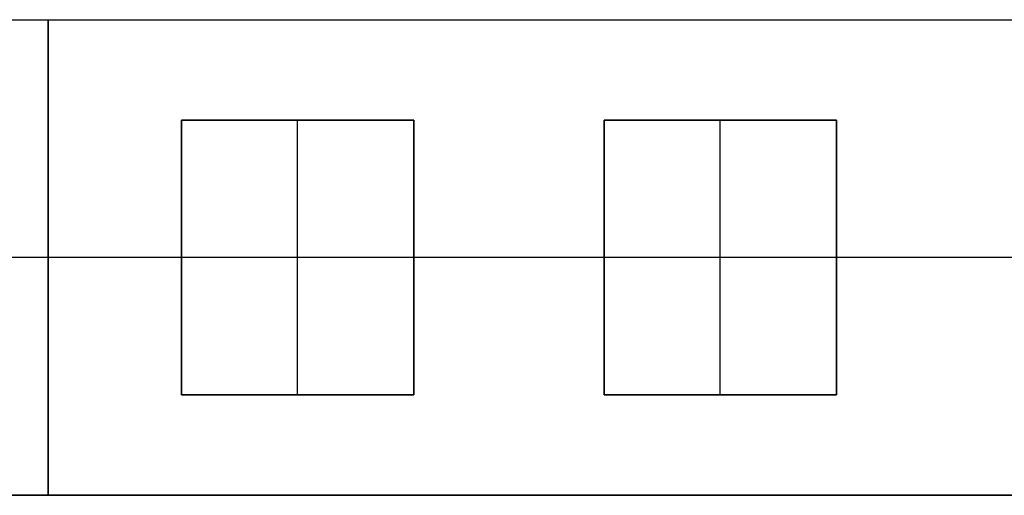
# Model space of a CAD drawing. Header units: millimetres. Extents: x -659 to 534, y -17 to 14.
# Tile 2 of 256: x -556 to -509, y -12 to 11. Entities that reach past the tile are written whole.
import ezdxf

# ---------------------------------------------------------------- set-up
doc = ezdxf.new("R2010")
doc.units = ezdxf.units.MM
doc.layers.add('METAL NEGRO', color=7, linetype='Continuous')

msp = doc.modelspace()

# ---------------------------------------------------------------- linework, layer by layer
at = {"layer": 'METAL NEGRO'}
for p, q in [((-658.94, 10.518, 1109.086), (-449.94, 10.518, 1109.086)), ((-554.44, 10.523, 1099.836), (-554.44, -11.977, 1099.825)), ((-554.44, 10.523, 1099.836), (-554.44, 10.514, 1118.336)), ((-554.44, -11.986, 1118.325), (-554.44, 10.514, 1118.336)), ((-548.14, 5.764, 1118.334), (-548.14, -7.236, 1118.328)), ((-548.14, -7.236, 1118.081), (-548.14, 5.764, 1118.081)), ((-548.14, 5.764, 1118.084), (-537.14, 5.764, 1118.084)), ((-542.64, 5.764, 1118.334), (-542.64, 5.764, 1117.834)), ((-542.64, -7.236, 1117.828), (-542.64, 5.764, 1117.834)), ((-537.14, -7.236, 1118.328), (-537.14, 5.764, 1118.334)), ((-537.14, 5.764, 1118.081), (-537.14, -7.236, 1118.081)), ((-528.14, 5.764, 1118.334), (-528.14, -7.236, 1118.328)), ((-528.14, -7.236, 1118.081), (-528.14, 5.764, 1118.081)), ((-528.14, 5.764, 1118.084), (-517.14, 5.764, 1118.084)), ((-522.64, 5.764, 1118.334), (-522.64, 5.764, 1117.834)), ((-522.64, -7.236, 1117.828), (-522.64, 5.764, 1117.834)), ((-517.14, -7.236, 1118.328), (-517.14, 5.764, 1118.334)), ((-517.14, 5.764, 1118.081), (-517.14, -7.236, 1118.081)), ((-498.939, -0.727, 1099.831), (-658.94, -0.727, 1099.831)), ((-548.14, -0.736, 1118.331), (-557.14, -0.736, 1118.331)), ((-548.14, -0.736, 1117.831), (-548.14, -0.736, 1118.331)), ((-537.14, -0.736, 1117.831), (-548.14, -0.736, 1117.831)), ((-537.14, -0.736, 1117.831), (-537.14, -0.736, 1118.331)), ((-528.14, -0.736, 1118.331), (-537.14, -0.736, 1118.331)), ((-528.14, -0.736, 1117.831), (-528.14, -0.736, 1118.331)), ((-517.14, -0.736, 1117.831), (-528.14, -0.736, 1117.831)), ((-517.14, -0.736, 1117.831), (-517.14, -0.736, 1118.331)), ((-508.14, -0.736, 1118.331), (-517.14, -0.736, 1118.331)), ((-548.14, -7.236, 1118.078), (-537.14, -7.236, 1118.078)), ((-542.64, -7.236, 1117.828), (-542.64, -7.236, 1118.328)), ((-528.14, -7.236, 1118.078), (-517.14, -7.236, 1118.078)), ((-522.64, -7.236, 1117.828), (-522.64, -7.236, 1118.328)), ((-658.94, -11.982, 1109.075), (-449.94, -11.982, 1109.075)), ((-554.44, -11.986, 1118.325), (-554.44, -11.977, 1099.825))]:
    msp.add_line(p, q, dxfattribs=at)
for points in [[(-658.94, 10.523, 1099.836), (-449.94, 10.523, 1099.836)], [(-658.94, 10.514, 1118.336), (-449.94, 10.514, 1118.336)], [(-548.14, 5.764, 1117.834), (-537.14, 5.764, 1117.834)], [(-537.14, 5.764, 1118.334), (-548.14, 5.764, 1118.334)], [(-548.14, 5.764, 1117.834), (-548.14, 5.764, 1118.334)], [(-548.14, -7.236, 1117.828), (-548.14, 5.764, 1117.834)], [(-537.14, 5.764, 1118.334), (-537.14, 5.764, 1117.834)], [(-537.14, 5.764, 1117.834), (-537.14, -7.236, 1117.828)], [(-528.14, 5.764, 1117.834), (-517.14, 5.764, 1117.834)], [(-517.14, 5.764, 1118.334), (-528.14, 5.764, 1118.334)], [(-528.14, 5.764, 1117.834), (-528.14, 5.764, 1118.334)], [(-528.14, -7.236, 1117.828), (-528.14, 5.764, 1117.834)], [(-517.14, 5.764, 1118.334), (-517.14, 5.764, 1117.834)], [(-517.14, 5.764, 1117.834), (-517.14, -7.236, 1117.828)], [(-537.14, -7.236, 1117.828), (-548.14, -7.236, 1117.828)], [(-548.14, -7.236, 1118.328), (-548.14, -7.236, 1117.828)], [(-548.14, -7.236, 1118.328), (-537.14, -7.236, 1118.328)], [(-537.14, -7.236, 1117.828), (-537.14, -7.236, 1118.328)], [(-517.14, -7.236, 1117.828), (-528.14, -7.236, 1117.828)], [(-528.14, -7.236, 1118.328), (-528.14, -7.236, 1117.828)], [(-528.14, -7.236, 1118.328), (-517.14, -7.236, 1118.328)], [(-517.14, -7.236, 1117.828), (-517.14, -7.236, 1118.328)], [(-449.94, -11.977, 1099.825), (-658.94, -11.977, 1099.825)], [(-658.94, -11.986, 1118.325), (-449.94, -11.986, 1118.325)]]:
    msp.add_open_spline(points, degree=1, dxfattribs=at)

doc.saveas('drawing.dxf')
